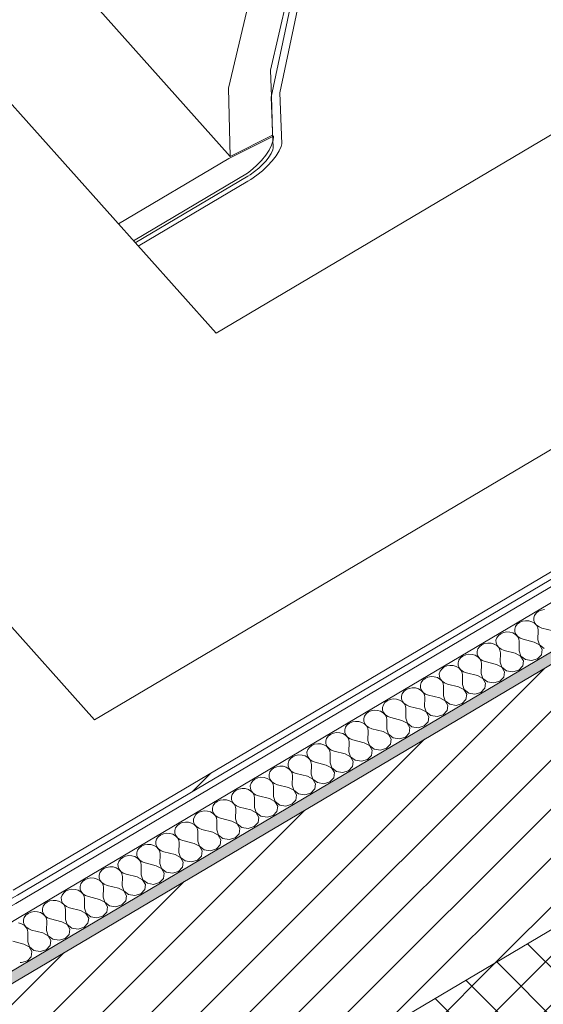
# Model space of a CAD drawing. Header units: millimetres. Extents: x -36631 to 27388, y -24993 to 6945.
# Tile 61 of 64: x -13013 to -12560, y -8268 to -7416. Entities that reach past the tile are written whole.
import ezdxf

# ---------------------------------------------------------------- set-up
doc = ezdxf.new("R2010")
doc.units = ezdxf.units.MM
doc.header["$MEASUREMENT"] = 0
doc.linetypes.add('Wipeout_Contour', pattern=[1000, 0, -1000])
for name, color, linetype in [('12_FAÇ_Façana', 7, 'Continuous'), ('Nuevo_08_E_Envans secs', 7, 'Continuous'), ('Nuevo_09_EI_Mobiliari general', 7, 'Continuous')]:
    doc.layers.add(name, color=color, linetype=linetype)
for name, color, linetype, lineweight, true_color in [('12_FAÇ_Façana_Pluma_Nº__174', 7, 'Continuous', 13, 0xe4ad2c), ('12_FAÇ_Façana_Pluma_Nº__176', 7, 'Continuous', 15, 0x93a0c6), ('Nuevo_08_E_Envans secs_Pluma_Nº__102', 7, 'Continuous', 5, 0xcccccc), ('Nuevo_08_E_Envans secs_Pluma_Nº__171', 171, 'Continuous', 13, 0xaaaaff), ('Nuevo_08_E_Envans secs_Pluma_Nº__177', 7, 'Continuous', 15, 0xf7e046)]:
    doc.layers.add(name, color=color, linetype=linetype, lineweight=lineweight, true_color=true_color)
for name, color, linetype, lineweight in [('12_FAÇ_Façana_Pluma_Nº__2', 8, 'Continuous', 5), ('12_FAÇ_Façana_Pluma_Nº__7', 7, 'Continuous', 5), ('Nuevo_08_E_Envans secs_Pluma_Nº__1', 7, 'Continuous', 5), ('Nuevo_09_EI_Mobiliari general_Pluma_Nº__1', 7, 'Continuous', 5)]:
    doc.layers.add(name, color=color, linetype=linetype, lineweight=lineweight)
pattern_1 = [(45, (0, 0), (-183.8478, 183.8478), [195, -65]), (45, (7e-14, 183.85), (-183.8478, 183.8478), [195, -65])]

# ---------------------------------------------------------------- blocks, each defined once
blk = doc.blocks.new('Elem Sección_78_1')
at = {"layer": '12_FAÇ_Façana_Pluma_Nº__174', "linetype": 'Continuous', "lineweight": 13, "true_color": 0xe4ad2c}
h = blk.add_hatch(dxfattribs=at)
h.set_pattern_fill('SATE_Aislamiento_0001', color=42, style=0, pattern_type=2)
h.set_pattern_definition([(45, (0, 0), (-21.213203, 21.213203), []), (135, (0, 0), (21.213203, 21.213203), [])])
h.paths.add_polyline_path([(-13649.45, -8852.22), (-13537.1, -8977.95), (-11133.65, -7554.62), (-11246.01, -7428.9)])
at = {"layer": '12_FAÇ_Façana_Pluma_Nº__176', "linetype": 'Continuous', "lineweight": 0, "true_color": 0x495063}
blk.add_hatch(color=251, dxfattribs=at).paths.add_polyline_path([(-13789.9, -8695.06), (-13783.66, -8702.05), (-11380.21, -7278.72), (-11386.45, -7271.74)])
at = {"layer": '12_FAÇ_Façana_Pluma_Nº__2', "linetype": 'Continuous', "lineweight": 5}
h = blk.add_hatch(dxfattribs=at)
h.set_pattern_fill('Ceramic_0001', color=8, style=0, pattern_type=2)
h.set_pattern_definition([(45, (0, 0), (-21.213203, 21.213203), [])])
h.paths.add_polyline_path([(-13783.66, -8702.05), (-13649.45, -8852.22), (-11246.01, -7428.9), (-11380.21, -7278.72)])
at = {"layer": '12_FAÇ_Façana_Pluma_Nº__7', "color": 7, "linetype": 'Continuous', "lineweight": 5}
for p, q in [((-11380.21, -7278.72), (-13783.66, -8702.05)), ((-11246.01, -7428.9), (-13649.45, -8852.22))]:
    blk.add_line(p, q, dxfattribs=at)
at = {"layer": '12_FAÇ_Façana_Pluma_Nº__7', "color": 7, "linetype": 'Continuous', "lineweight": 5, "flags": 128}
blk.add_lwpolyline([(-11386.45, -7271.74), (-13010.64, -8233.58), (-13070.71, -8269.16), (-13789.9, -8695.06)], dxfattribs=at)
blk = doc.blocks.new('Elem Sección_207_1')
at = {"layer": 'Nuevo_09_EI_Mobiliari general_Pluma_Nº__1', "color": 7, "linetype": 'Continuous', "lineweight": 5}
for p, q in [((-13044.98, -6955.35), (-13081.32, -6973.64)), ((-13044.98, -6955.35), (-12745.19, -7290.82)), ((-13041.89, -6957.43), (-13042.27, -6958.38)), ((-13034.48, -6953.43), (-13041.89, -6957.43)), ((-13041.89, -6957.43), (-12742.09, -7292.9)), ((-13034.48, -6953.43), (-12734.69, -7288.9)), ((-13081.32, -6973.64), (-13107.01, -7032.75)), ((-13081.32, -6973.64), (-12781.53, -7309.11)), ((-13107.01, -7032.75), (-13132.11, -7139.38)), ((-13132.11, -7139.38), (-13130.57, -7198.38)), ((-13129.79, -7199.25), (-13131.72, -7200.22)), ((-13130.57, -7198.38), (-12830.78, -7533.85)), ((-13131.72, -7200.22), (-13227.29, -7256.82)), ((-12745.19, -7290.82), (-12781.53, -7309.11)), ((-12771.05, -7350.91), (-12745.19, -7290.82)), ((-12742.09, -7292.9), (-12769.54, -7360.51)), ((-12762.18, -7356.65), (-12734.69, -7288.9)), ((-12734.69, -7288.9), (-12742.09, -7292.9)), ((-12781.53, -7309.11), (-12807.22, -7368.22)), ((-12795.95, -7459.23), (-12771.05, -7350.91)), ((-12769.54, -7360.51), (-12795.38, -7482.54)), ((-12788.05, -7478.91), (-12762.18, -7356.65)), ((-12807.22, -7368.22), (-12832.32, -7474.85)), ((-12795.24, -7481.88), (-12795.95, -7459.23)), ((-12832.32, -7474.85), (-12830.78, -7533.85)), ((-12786.31, -7522.87), (-12788.05, -7478.91)), ((-12795.38, -7482.54), (-12793.65, -7526.55)), ((-12794.6, -7502.44), (-12795.24, -7481.88)), ((-12794.19, -7515.43), (-12794.6, -7502.44)), ((-12793.93, -7516.56), (-12831.92, -7535.69)), ((-12830.78, -7533.85), (-12794.19, -7515.43)), ((-12795.02, -7524.07), (-12793.89, -7520.57)), ((-12794.71, -7515.69), (-12794.05, -7516.43)), ((-12793.57, -7516.38), (-12793.93, -7516.56)), ((-12793.89, -7520.57), (-12793.75, -7520.15)), ((-12793.75, -7520.15), (-12793.42, -7516.7)), ((-12793.42, -7516.7), (-12793.57, -7516.38)), ((-12786.88, -7525.15), (-12786.31, -7522.87)), ((-12800.2, -7532.85), (-12797.19, -7528.35)), ((-12795.41, -7531.24), (-12797.36, -7534.41)), ((-12797.19, -7528.35), (-12795.02, -7524.07)), ((-12794.08, -7528.26), (-12795.41, -7531.24)), ((-12793.65, -7526.55), (-12794.08, -7528.26)), ((-12791.25, -7533.35), (-12788.66, -7529.12)), ((-12788.66, -7529.12), (-12786.88, -7525.15)), ((-12831.92, -7535.69), (-12927.5, -7592.29)), ((-12808.34, -7541.97), (-12803.95, -7537.44)), ((-12803.95, -7537.44), (-12800.2, -7532.85)), ((-12799.86, -7537.68), (-12802.84, -7540.94)), ((-12797.36, -7534.41), (-12799.86, -7537.68)), ((-12798.57, -7542.06), (-12794.59, -7537.7)), ((-12794.59, -7537.7), (-12791.25, -7533.35)), ((-12914.54, -7606.79), (-12815.83, -7548.33)), ((-12815.83, -7548.33), (-12813.21, -7546.32)), ((-12809.88, -7547.06), (-12813.72, -7549.74)), ((-12813.21, -7546.32), (-12808.34, -7541.97)), ((-12806.22, -7544.1), (-12809.88, -7547.06)), ((-12807.95, -7550.22), (-12803.07, -7546.27)), ((-12802.84, -7540.94), (-12806.22, -7544.1)), ((-12803.07, -7546.27), (-12798.57, -7542.06)), ((-12815.66, -7550.89), (-12912.98, -7608.53)), ((-12910.39, -7611.43), (-12815.66, -7555.33)), ((-12813.72, -7549.74), (-12815.66, -7550.89)), ((-12815.66, -7555.33), (-12813.07, -7553.79)), ((-12813.07, -7553.79), (-12807.95, -7550.22))]:
    blk.add_line(p, q, dxfattribs=at)
blk = doc.blocks.new('*X398')
at = {"layer": 'Nuevo_08_E_Envans secs_Pluma_Nº__102', "color": 254, "linetype": 'Continuous', "lineweight": 5, "true_color": 0xcccccc}
for p, q in [((-12567.63, -7931.04), (-12568.32, -7933.24)), ((-12566.23, -7929.08), (-12567.63, -7931.04)), ((-12564.22, -7927.51), (-12566.23, -7929.08)), ((-12561.76, -7926.44), (-12564.22, -7927.51)), ((-12559.04, -7925.95), (-12561.76, -7926.44)), ((-12583.98, -7940.72), (-12584.67, -7942.92)), ((-12582.57, -7938.76), (-12583.98, -7940.72)), ((-12580.57, -7937.19), (-12582.57, -7938.76)), ((-12578.11, -7936.12), (-12580.57, -7937.19)), ((-12575.38, -7935.64), (-12578.11, -7936.12)), ((-12572.6, -7935.78), (-12575.38, -7935.64)), ((-12569.97, -7936.53), (-12572.6, -7935.78)), ((-12567.7, -7937.85), (-12569.97, -7936.53)), ((-12568.32, -7933.24), (-12568.24, -7935.51)), ((-12568.24, -7935.51), (-12567.41, -7937.68)), ((-12565.95, -7939.62), (-12567.7, -7937.85)), ((-12567.41, -7937.68), (-12565.88, -7939.58)), ((-12564.86, -7941.71), (-12565.95, -7939.62)), ((-12565.88, -7939.58), (-12563.77, -7941.06)), ((-12563.77, -7941.06), (-12561.25, -7942.02)), ((-12598.92, -7948.44), (-12600.32, -7950.41)), ((-12596.91, -7946.87), (-12598.92, -7948.44)), ((-12594.45, -7945.8), (-12596.91, -7946.87)), ((-12591.73, -7945.32), (-12594.45, -7945.8)), ((-12588.95, -7945.46), (-12591.73, -7945.32)), ((-12586.32, -7946.22), (-12588.95, -7945.46)), ((-12584.04, -7947.53), (-12586.32, -7946.22)), ((-12584.67, -7942.92), (-12584.59, -7945.19)), ((-12584.59, -7945.19), (-12583.76, -7947.36)), ((-12582.3, -7949.3), (-12584.04, -7947.53)), ((-12583.76, -7947.36), (-12582.23, -7949.26)), ((-12581.21, -7951.39), (-12582.3, -7949.3)), ((-12582.23, -7949.26), (-12580.12, -7950.74)), ((-12564.52, -7943.96), (-12564.86, -7941.71)), ((-12564.66, -7952.18), (-12564.52, -7943.96)), ((-12551.59, -7944.44), (-12561.25, -7942.02)), ((-12615.27, -7958.12), (-12616.67, -7960.09)), ((-12613.26, -7956.55), (-12615.27, -7958.12)), ((-12610.8, -7955.48), (-12613.26, -7956.55)), ((-12608.08, -7955), (-12610.8, -7955.48)), ((-12605.29, -7955.14), (-12608.08, -7955)), ((-12602.66, -7955.9), (-12605.29, -7955.14)), ((-12600.39, -7957.21), (-12602.66, -7955.9)), ((-12600.32, -7950.41), (-12601.01, -7952.6)), ((-12601.01, -7952.6), (-12600.94, -7954.87)), ((-12600.94, -7954.87), (-12600.11, -7957.04)), ((-12598.64, -7958.98), (-12600.39, -7957.21)), ((-12600.11, -7957.04), (-12598.58, -7958.94)), ((-12580.86, -7953.64), (-12581.21, -7951.39)), ((-12581.01, -7961.86), (-12580.86, -7953.64)), ((-12580.12, -7950.74), (-12577.59, -7951.7)), ((-12567.93, -7954.12), (-12577.59, -7951.7)), ((-12563.3, -7956.57), (-12567.93, -7954.12)), ((-12564.66, -7952.18), (-12563.23, -7956.53)), ((-12560.94, -7960.63), (-12563.3, -7956.57)), ((-12563.23, -7956.53), (-12559.21, -7959.61)), ((-12629.61, -7966.23), (-12631.62, -7967.8)), ((-12627.15, -7965.16), (-12629.61, -7966.23)), ((-12624.42, -7964.68), (-12627.15, -7965.16)), ((-12621.64, -7964.82), (-12624.42, -7964.68)), ((-12619.01, -7965.58), (-12621.64, -7964.82)), ((-12616.74, -7966.89), (-12619.01, -7965.58)), ((-12616.67, -7960.09), (-12617.36, -7962.29)), ((-12617.36, -7962.29), (-12617.29, -7964.55)), ((-12617.29, -7964.55), (-12616.45, -7966.72)), ((-12616.45, -7966.72), (-12614.92, -7968.62)), ((-12597.55, -7961.07), (-12598.64, -7958.98)), ((-12598.58, -7958.94), (-12596.47, -7960.42)), ((-12597.21, -7963.32), (-12597.55, -7961.07)), ((-12597.36, -7971.55), (-12597.21, -7963.32)), ((-12596.47, -7960.42), (-12593.94, -7961.38)), ((-12584.28, -7963.8), (-12593.94, -7961.38)), ((-12579.65, -7966.25), (-12584.28, -7963.8)), ((-12581.01, -7961.86), (-12579.58, -7966.21)), ((-12577.28, -7970.31), (-12579.65, -7966.25)), ((-12579.58, -7966.21), (-12575.56, -7969.29)), ((-12564.96, -7968.64), (-12561.55, -7965.1)), ((-12561.55, -7965.1), (-12560.94, -7960.63)), ((-12643.5, -7974.84), (-12645.96, -7975.91)), ((-12640.77, -7974.36), (-12643.5, -7974.84)), ((-12637.99, -7974.5), (-12640.77, -7974.36)), ((-12635.36, -7975.26), (-12637.99, -7974.5)), ((-12633.08, -7976.57), (-12635.36, -7975.26)), ((-12633.02, -7969.77), (-12633.71, -7971.97)), ((-12633.71, -7971.97), (-12633.63, -7974.24)), ((-12633.63, -7974.24), (-12632.8, -7976.4)), ((-12631.62, -7967.8), (-12633.02, -7969.77)), ((-12614.99, -7968.66), (-12616.74, -7966.89)), ((-12613.9, -7970.75), (-12614.99, -7968.66)), ((-12614.92, -7968.62), (-12612.81, -7970.1)), ((-12613.56, -7973), (-12613.9, -7970.75)), ((-12613.71, -7981.23), (-12613.56, -7973)), ((-12612.81, -7970.1), (-12610.29, -7971.06)), ((-12600.63, -7973.48), (-12610.29, -7971.06)), ((-12595.99, -7975.93), (-12600.63, -7973.48)), ((-12597.36, -7971.55), (-12595.93, -7975.89)), ((-12581.31, -7978.32), (-12577.9, -7974.78)), ((-12577.9, -7974.78), (-12577.28, -7970.31)), ((-12575.56, -7969.29), (-12570.15, -7970.19)), ((-12570.15, -7970.19), (-12564.96, -7968.64)), ((-12649.36, -7979.45), (-12650.05, -7981.65)), ((-12650.05, -7981.65), (-12649.98, -7983.92)), ((-12647.96, -7977.49), (-12649.36, -7979.45)), ((-12645.96, -7975.91), (-12647.96, -7977.49)), ((-12631.34, -7978.34), (-12633.08, -7976.57)), ((-12632.8, -7976.4), (-12631.27, -7978.3)), ((-12630.25, -7980.43), (-12631.34, -7978.34)), ((-12631.27, -7978.3), (-12629.16, -7979.78)), ((-12629.9, -7982.68), (-12630.25, -7980.43)), ((-12630.05, -7990.91), (-12629.9, -7982.68)), ((-12629.16, -7979.78), (-12626.64, -7980.74)), ((-12616.98, -7983.16), (-12626.64, -7980.74)), ((-12612.34, -7985.61), (-12616.98, -7983.16)), ((-12613.71, -7981.23), (-12612.27, -7985.57)), ((-12593.63, -7979.99), (-12595.99, -7975.93)), ((-12595.93, -7975.89), (-12591.91, -7978.97)), ((-12594.25, -7984.46), (-12593.63, -7979.99)), ((-12591.91, -7978.97), (-12586.49, -7979.87)), ((-12586.49, -7979.87), (-12581.31, -7978.32)), ((-12665.71, -7989.13), (-12666.4, -7991.33)), ((-12666.4, -7991.33), (-12666.33, -7993.6)), ((-12664.31, -7987.17), (-12665.71, -7989.13)), ((-12662.3, -7985.59), (-12664.31, -7987.17)), ((-12659.84, -7984.52), (-12662.3, -7985.59)), ((-12657.12, -7984.04), (-12659.84, -7984.52)), ((-12654.33, -7984.18), (-12657.12, -7984.04)), ((-12651.71, -7984.94), (-12654.33, -7984.18)), ((-12649.43, -7986.25), (-12651.71, -7984.94)), ((-12649.98, -7983.92), (-12649.15, -7986.08)), ((-12647.68, -7988.02), (-12649.43, -7986.25)), ((-12649.15, -7986.08), (-12647.62, -7987.98)), ((-12646.6, -7990.11), (-12647.68, -7988.02)), ((-12647.62, -7987.98), (-12645.51, -7989.47)), ((-12646.25, -7992.36), (-12646.6, -7990.11)), ((-12646.4, -8000.59), (-12646.25, -7992.36)), ((-12645.51, -7989.47), (-12642.98, -7990.43)), ((-12633.32, -7992.84), (-12642.98, -7990.43)), ((-12630.05, -7990.91), (-12628.62, -7995.25)), ((-12609.98, -7989.67), (-12612.34, -7985.61)), ((-12612.27, -7985.57), (-12608.25, -7988.65)), ((-12610.59, -7994.14), (-12609.98, -7989.67)), ((-12608.25, -7988.65), (-12602.84, -7989.55)), ((-12602.84, -7989.55), (-12597.66, -7988)), ((-12597.66, -7988), (-12594.25, -7984.46)), ((-12682.06, -7998.81), (-12682.75, -8001.01)), ((-12680.66, -7996.85), (-12682.06, -7998.81)), ((-12678.65, -7995.27), (-12680.66, -7996.85)), ((-12676.19, -7994.2), (-12678.65, -7995.27)), ((-12673.46, -7993.72), (-12676.19, -7994.2)), ((-12670.68, -7993.86), (-12673.46, -7993.72)), ((-12668.05, -7994.62), (-12670.68, -7993.86)), ((-12665.78, -7995.93), (-12668.05, -7994.62)), ((-12666.33, -7993.6), (-12665.49, -7995.76)), ((-12664.03, -7997.7), (-12665.78, -7995.93)), ((-12665.49, -7995.76), (-12663.96, -7997.66)), ((-12662.94, -7999.79), (-12664.03, -7997.7)), ((-12663.96, -7997.66), (-12661.86, -7999.15)), ((-12662.6, -8002.04), (-12662.94, -7999.79)), ((-12661.86, -7999.15), (-12659.33, -8000.11)), ((-12649.67, -8002.52), (-12659.33, -8000.11)), ((-12646.4, -8000.59), (-12644.97, -8004.93)), ((-12628.69, -7995.29), (-12633.32, -7992.84)), ((-12626.33, -7999.35), (-12628.69, -7995.29)), ((-12628.62, -7995.25), (-12624.6, -7998.33)), ((-12626.94, -8003.82), (-12626.33, -7999.35)), ((-12624.6, -7998.33), (-12619.19, -7999.23)), ((-12619.19, -7999.23), (-12614, -7997.68)), ((-12614, -7997.68), (-12610.59, -7994.14)), ((-12698.41, -8008.49), (-12699.1, -8010.69)), ((-12697, -8006.53), (-12698.41, -8008.49)), ((-12695, -8004.95), (-12697, -8006.53)), ((-12692.54, -8003.88), (-12695, -8004.95)), ((-12689.81, -8003.4), (-12692.54, -8003.88)), ((-12687.03, -8003.54), (-12689.81, -8003.4)), ((-12684.4, -8004.3), (-12687.03, -8003.54)), ((-12682.12, -8005.61), (-12684.4, -8004.3)), ((-12682.75, -8001.01), (-12682.67, -8003.28)), ((-12682.67, -8003.28), (-12681.84, -8005.44)), ((-12680.38, -8007.38), (-12682.12, -8005.61)), ((-12681.84, -8005.44), (-12680.31, -8007.34)), ((-12679.29, -8009.47), (-12680.38, -8007.38)), ((-12680.31, -8007.34), (-12678.2, -8008.83)), ((-12678.2, -8008.83), (-12675.68, -8009.79)), ((-12662.75, -8010.27), (-12662.6, -8002.04)), ((-12645.03, -8004.97), (-12649.67, -8002.52)), ((-12642.67, -8009.03), (-12645.03, -8004.97)), ((-12644.97, -8004.93), (-12640.95, -8008.01)), ((-12643.29, -8013.5), (-12642.67, -8009.03)), ((-12640.95, -8008.01), (-12635.53, -8008.91)), ((-12635.53, -8008.91), (-12630.35, -8007.36)), ((-12630.35, -8007.36), (-12626.94, -8003.82)), ((-12713.35, -8016.21), (-12714.75, -8018.17)), ((-12711.34, -8014.63), (-12713.35, -8016.21)), ((-12708.88, -8013.56), (-12711.34, -8014.63)), ((-12706.16, -8013.08), (-12708.88, -8013.56)), ((-12703.38, -8013.22), (-12706.16, -8013.08)), ((-12700.75, -8013.98), (-12703.38, -8013.22)), ((-12698.47, -8015.29), (-12700.75, -8013.98)), ((-12699.1, -8010.69), (-12699.02, -8012.96)), ((-12699.02, -8012.96), (-12698.19, -8015.12)), ((-12696.72, -8017.06), (-12698.47, -8015.29)), ((-12698.19, -8015.12), (-12696.66, -8017.02)), ((-12695.64, -8019.15), (-12696.72, -8017.06)), ((-12696.66, -8017.02), (-12694.55, -8018.51)), ((-12678.95, -8011.72), (-12679.29, -8009.47)), ((-12679.09, -8019.95), (-12678.95, -8011.72)), ((-12666.02, -8012.2), (-12675.68, -8009.79)), ((-12661.38, -8014.65), (-12666.02, -8012.2)), ((-12662.75, -8010.27), (-12661.32, -8014.61)), ((-12659.02, -8018.71), (-12661.38, -8014.65)), ((-12661.32, -8014.61), (-12657.29, -8017.69)), ((-12657.29, -8017.69), (-12651.88, -8018.59)), ((-12651.88, -8018.59), (-12646.7, -8017.04)), ((-12646.7, -8017.04), (-12643.29, -8013.5)), ((-12729.7, -8025.89), (-12731.1, -8027.85)), ((-12727.69, -8024.31), (-12729.7, -8025.89)), ((-12725.23, -8023.24), (-12727.69, -8024.31)), ((-12722.51, -8022.76), (-12725.23, -8023.24)), ((-12719.72, -8022.9), (-12722.51, -8022.76)), ((-12717.09, -8023.66), (-12719.72, -8022.9)), ((-12714.82, -8024.97), (-12717.09, -8023.66)), ((-12714.75, -8018.17), (-12715.44, -8020.37)), ((-12715.44, -8020.37), (-12715.37, -8022.64)), ((-12715.37, -8022.64), (-12714.53, -8024.81)), ((-12713.07, -8026.74), (-12714.82, -8024.97)), ((-12714.53, -8024.81), (-12713.01, -8026.7)), ((-12695.29, -8021.4), (-12695.64, -8019.15)), ((-12695.44, -8029.63), (-12695.29, -8021.4)), ((-12694.55, -8018.51), (-12692.02, -8019.47)), ((-12682.36, -8021.89), (-12692.02, -8019.47)), ((-12677.73, -8024.33), (-12682.36, -8021.89)), ((-12679.09, -8019.95), (-12677.66, -8024.29)), ((-12675.37, -8028.39), (-12677.73, -8024.33)), ((-12677.66, -8024.29), (-12673.64, -8027.37)), ((-12663.04, -8026.72), (-12659.63, -8023.18)), ((-12659.63, -8023.18), (-12659.02, -8018.71)), ((-12744.04, -8033.99), (-12746.04, -8035.57)), ((-12741.58, -8032.92), (-12744.04, -8033.99)), ((-12738.85, -8032.44), (-12741.58, -8032.92)), ((-12736.07, -8032.59), (-12738.85, -8032.44)), ((-12733.44, -8033.34), (-12736.07, -8032.59)), ((-12731.17, -8034.65), (-12733.44, -8033.34)), ((-12731.1, -8027.85), (-12731.79, -8030.05)), ((-12731.79, -8030.05), (-12731.71, -8032.32)), ((-12731.71, -8032.32), (-12730.88, -8034.49)), ((-12729.42, -8036.42), (-12731.17, -8034.65)), ((-12730.88, -8034.49), (-12729.35, -8036.38)), ((-12711.98, -8028.83), (-12713.07, -8026.74)), ((-12713.01, -8026.7), (-12710.9, -8028.19)), ((-12711.64, -8031.08), (-12711.98, -8028.83)), ((-12711.79, -8039.31), (-12711.64, -8031.08)), ((-12710.9, -8028.19), (-12708.37, -8029.15)), ((-12698.71, -8031.57), (-12708.37, -8029.15)), ((-12694.08, -8034.01), (-12698.71, -8031.57)), ((-12695.44, -8029.63), (-12694.01, -8033.97)), ((-12691.71, -8038.08), (-12694.08, -8034.01)), ((-12694.01, -8033.97), (-12689.99, -8037.05)), ((-12679.39, -8036.4), (-12675.98, -8032.86)), ((-12675.98, -8032.86), (-12675.37, -8028.39)), ((-12673.64, -8027.37), (-12668.23, -8028.27)), ((-12668.23, -8028.27), (-12663.04, -8026.72)), ((-12757.92, -8042.61), (-12760.38, -8043.67)), ((-12755.2, -8042.12), (-12757.92, -8042.61)), ((-12752.42, -8042.27), (-12755.2, -8042.12)), ((-12749.79, -8043.02), (-12752.42, -8042.27)), ((-12747.51, -8044.34), (-12749.79, -8043.02)), ((-12747.45, -8037.53), (-12748.14, -8039.73)), ((-12748.14, -8039.73), (-12748.06, -8042)), ((-12748.06, -8042), (-12747.23, -8044.17)), ((-12746.04, -8035.57), (-12747.45, -8037.53)), ((-12728.33, -8038.51), (-12729.42, -8036.42)), ((-12729.35, -8036.38), (-12727.24, -8037.87)), ((-12727.99, -8040.77), (-12728.33, -8038.51)), ((-12728.14, -8048.99), (-12727.99, -8040.77)), ((-12727.24, -8037.87), (-12724.72, -8038.83)), ((-12715.06, -8041.25), (-12724.72, -8038.83)), ((-12710.42, -8043.69), (-12715.06, -8041.25)), ((-12711.79, -8039.31), (-12710.36, -8043.65)), ((-12695.74, -8046.08), (-12692.33, -8042.54)), ((-12692.33, -8042.54), (-12691.71, -8038.08)), ((-12689.99, -8037.05), (-12684.58, -8037.95)), ((-12684.58, -8037.95), (-12679.39, -8036.4)), ((-12771.55, -8051.8), (-12774.27, -8052.29)), ((-12768.76, -8051.95), (-12771.55, -8051.8)), ((-12766.13, -8052.7), (-12768.76, -8051.95)), ((-12763.79, -8047.21), (-12764.48, -8049.41)), ((-12764.48, -8049.41), (-12764.41, -8051.68)), ((-12764.41, -8051.68), (-12763.58, -8053.85)), ((-12762.39, -8045.25), (-12763.79, -8047.21)), ((-12760.38, -8043.67), (-12762.39, -8045.25)), ((-12745.77, -8046.1), (-12747.51, -8044.34)), ((-12747.23, -8044.17), (-12745.7, -8046.06)), ((-12744.68, -8048.19), (-12745.77, -8046.1)), ((-12745.7, -8046.06), (-12743.59, -8047.55)), ((-12744.33, -8050.45), (-12744.68, -8048.19)), ((-12744.48, -8058.67), (-12744.33, -8050.45)), ((-12743.59, -8047.55), (-12741.06, -8048.51)), ((-12731.4, -8050.93), (-12741.06, -8048.51)), ((-12726.77, -8053.37), (-12731.4, -8050.93)), ((-12728.14, -8048.99), (-12726.7, -8053.33)), ((-12708.06, -8047.76), (-12710.42, -8043.69)), ((-12710.36, -8043.65), (-12706.33, -8046.73)), ((-12708.68, -8052.22), (-12708.06, -8047.76)), ((-12706.33, -8046.73), (-12700.92, -8047.63)), ((-12700.92, -8047.63), (-12695.74, -8046.08)), ((-12780.14, -8056.89), (-12780.83, -8059.09)), ((-12780.83, -8059.09), (-12780.76, -8061.36)), ((-12778.74, -8054.93), (-12780.14, -8056.89)), ((-12776.73, -8053.36), (-12778.74, -8054.93)), ((-12774.27, -8052.29), (-12776.73, -8053.36)), ((-12763.86, -8054.02), (-12766.13, -8052.7)), ((-12762.11, -8055.78), (-12763.86, -8054.02)), ((-12763.58, -8053.85), (-12762.05, -8055.75)), ((-12761.03, -8057.87), (-12762.11, -8055.78)), ((-12762.05, -8055.75), (-12759.94, -8057.23)), ((-12760.68, -8060.13), (-12761.03, -8057.87)), ((-12760.83, -8068.35), (-12760.68, -8060.13)), ((-12759.94, -8057.23), (-12757.41, -8058.19)), ((-12747.75, -8060.61), (-12757.41, -8058.19)), ((-12744.48, -8058.67), (-12743.05, -8063.01)), ((-12724.41, -8057.44), (-12726.77, -8053.37)), ((-12726.7, -8053.33), (-12722.68, -8056.41)), ((-12725.02, -8061.91), (-12724.41, -8057.44)), ((-12722.68, -8056.41), (-12717.27, -8057.31)), ((-12717.27, -8057.31), (-12712.08, -8055.76)), ((-12712.08, -8055.76), (-12708.68, -8052.22)), ((-12796.49, -8066.57), (-12797.18, -8068.77)), ((-12797.18, -8068.77), (-12797.1, -8071.04)), ((-12795.09, -8064.61), (-12796.49, -8066.57)), ((-12793.08, -8063.04), (-12795.09, -8064.61)), ((-12790.62, -8061.97), (-12793.08, -8063.04)), ((-12787.89, -8061.49), (-12790.62, -8061.97)), ((-12785.11, -8061.63), (-12787.89, -8061.49)), ((-12782.48, -8062.38), (-12785.11, -8061.63)), ((-12780.21, -8063.7), (-12782.48, -8062.38)), ((-12780.76, -8061.36), (-12779.92, -8063.53)), ((-12778.46, -8065.47), (-12780.21, -8063.7)), ((-12779.92, -8063.53), (-12778.39, -8065.43)), ((-12777.37, -8067.56), (-12778.46, -8065.47)), ((-12778.39, -8065.43), (-12776.29, -8066.91)), ((-12777.03, -8069.81), (-12777.37, -8067.56)), ((-12776.29, -8066.91), (-12773.76, -8067.87)), ((-12764.1, -8070.29), (-12773.76, -8067.87)), ((-12760.83, -8068.35), (-12759.4, -8072.7)), ((-12743.12, -8063.05), (-12747.75, -8060.61)), ((-12740.75, -8067.12), (-12743.12, -8063.05)), ((-12743.05, -8063.01), (-12739.03, -8066.1)), ((-12741.37, -8071.59), (-12740.75, -8067.12)), ((-12739.03, -8066.1), (-12733.62, -8066.99)), ((-12733.62, -8066.99), (-12728.43, -8065.44)), ((-12728.43, -8065.44), (-12725.02, -8061.91)), ((-12812.83, -8076.26), (-12813.52, -8078.45)), ((-12811.43, -8074.29), (-12812.83, -8076.26)), ((-12809.43, -8072.72), (-12811.43, -8074.29)), ((-12806.97, -8071.65), (-12809.43, -8072.72)), ((-12804.24, -8071.17), (-12806.97, -8071.65)), ((-12801.46, -8071.31), (-12804.24, -8071.17)), ((-12798.83, -8072.07), (-12801.46, -8071.31)), ((-12796.55, -8073.38), (-12798.83, -8072.07)), ((-12797.1, -8071.04), (-12796.27, -8073.21)), ((-12794.81, -8075.15), (-12796.55, -8073.38)), ((-12796.27, -8073.21), (-12794.74, -8075.11)), ((-12793.72, -8077.24), (-12794.81, -8075.15)), ((-12794.74, -8075.11), (-12792.63, -8076.59)), ((-12793.38, -8079.49), (-12793.72, -8077.24)), ((-12792.63, -8076.59), (-12790.11, -8077.55)), ((-12780.45, -8079.97), (-12790.11, -8077.55)), ((-12777.18, -8078.03), (-12777.03, -8069.81)), ((-12759.46, -8072.73), (-12764.1, -8070.29)), ((-12757.1, -8076.8), (-12759.46, -8072.73)), ((-12759.4, -8072.7), (-12755.38, -8075.78)), ((-12757.72, -8081.27), (-12757.1, -8076.8)), ((-12755.38, -8075.78), (-12749.96, -8076.68)), ((-12749.96, -8076.68), (-12744.78, -8075.12)), ((-12744.78, -8075.12), (-12741.37, -8071.59)), ((-12829.18, -8085.94), (-12829.87, -8088.14)), ((-12827.78, -8083.97), (-12829.18, -8085.94)), ((-12825.77, -8082.4), (-12827.78, -8083.97)), ((-12823.31, -8081.33), (-12825.77, -8082.4)), ((-12820.59, -8080.85), (-12823.31, -8081.33)), ((-12817.8, -8080.99), (-12820.59, -8080.85)), ((-12815.18, -8081.75), (-12817.8, -8080.99)), ((-12812.9, -8083.06), (-12815.18, -8081.75)), ((-12813.52, -8078.45), (-12813.45, -8080.72)), ((-12813.45, -8080.72), (-12812.62, -8082.89)), ((-12811.15, -8084.83), (-12812.9, -8083.06)), ((-12812.62, -8082.89), (-12811.09, -8084.79)), ((-12810.07, -8086.92), (-12811.15, -8084.83)), ((-12811.09, -8084.79), (-12808.98, -8086.27)), ((-12793.52, -8087.71), (-12793.38, -8079.49)), ((-12775.81, -8082.42), (-12780.45, -8079.97)), ((-12777.18, -8078.03), (-12775.75, -8082.38)), ((-12773.45, -8086.48), (-12775.81, -8082.42)), ((-12775.75, -8082.38), (-12771.72, -8085.46)), ((-12771.72, -8085.46), (-12766.31, -8086.36)), ((-12766.31, -8086.36), (-12761.13, -8084.8)), ((-12761.13, -8084.8), (-12757.72, -8081.27)), ((-12844.13, -8093.65), (-12845.53, -8095.62)), ((-12842.12, -8092.08), (-12844.13, -8093.65)), ((-12839.66, -8091.01), (-12842.12, -8092.08)), ((-12836.93, -8090.53), (-12839.66, -8091.01)), ((-12834.15, -8090.67), (-12836.93, -8090.53)), ((-12831.52, -8091.43), (-12834.15, -8090.67)), ((-12829.25, -8092.74), (-12831.52, -8091.43)), ((-12829.87, -8088.14), (-12829.8, -8090.4)), ((-12829.8, -8090.4), (-12828.96, -8092.57)), ((-12827.5, -8094.51), (-12829.25, -8092.74)), ((-12828.96, -8092.57), (-12827.43, -8094.47)), ((-12826.41, -8096.6), (-12827.5, -8094.51)), ((-12827.43, -8094.47), (-12825.33, -8095.95)), ((-12809.72, -8089.17), (-12810.07, -8086.92)), ((-12809.87, -8097.4), (-12809.72, -8089.17)), ((-12808.98, -8086.27), (-12806.45, -8087.23)), ((-12796.79, -8089.65), (-12806.45, -8087.23)), ((-12792.16, -8092.1), (-12796.79, -8089.65)), ((-12793.52, -8087.71), (-12792.09, -8092.06)), ((-12789.8, -8096.16), (-12792.16, -8092.1)), ((-12792.09, -8092.06), (-12788.07, -8095.14)), ((-12782.66, -8096.04), (-12777.47, -8094.49)), ((-12777.47, -8094.49), (-12774.06, -8090.95)), ((-12774.06, -8090.95), (-12773.45, -8086.48)), ((-12858.47, -8101.76), (-12860.47, -8103.34)), ((-12856.01, -8100.69), (-12858.47, -8101.76)), ((-12853.28, -8100.21), (-12856.01, -8100.69)), ((-12850.5, -8100.35), (-12853.28, -8100.21)), ((-12847.87, -8101.11), (-12850.5, -8100.35)), ((-12845.6, -8102.42), (-12847.87, -8101.11)), ((-12845.53, -8095.62), (-12846.22, -8097.82)), ((-12846.22, -8097.82), (-12846.14, -8100.09)), ((-12846.14, -8100.09), (-12845.31, -8102.25)), ((-12843.85, -8104.19), (-12845.6, -8102.42)), ((-12845.31, -8102.25), (-12843.78, -8104.15)), ((-12826.07, -8098.85), (-12826.41, -8096.6)), ((-12826.22, -8107.08), (-12826.07, -8098.85)), ((-12825.33, -8095.95), (-12822.8, -8096.91)), ((-12813.14, -8099.33), (-12822.8, -8096.91)), ((-12808.51, -8101.78), (-12813.14, -8099.33)), ((-12809.87, -8097.4), (-12808.44, -8101.74)), ((-12806.14, -8105.84), (-12808.51, -8101.78)), ((-12808.44, -8101.74), (-12804.42, -8104.82)), ((-12793.82, -8104.17), (-12790.41, -8100.63)), ((-12790.41, -8100.63), (-12789.8, -8096.16)), ((-12788.07, -8095.14), (-12782.66, -8096.04)), ((-12874.81, -8111.44), (-12876.82, -8113.02)), ((-12872.35, -8110.37), (-12874.81, -8111.44)), ((-12869.63, -8109.89), (-12872.35, -8110.37)), ((-12866.85, -8110.03), (-12869.63, -8109.89)), ((-12864.22, -8110.79), (-12866.85, -8110.03)), ((-12861.94, -8112.1), (-12864.22, -8110.79)), ((-12861.88, -8105.3), (-12862.57, -8107.5)), ((-12862.57, -8107.5), (-12862.49, -8109.77)), ((-12862.49, -8109.77), (-12861.66, -8111.93)), ((-12860.47, -8103.34), (-12861.88, -8105.3)), ((-12842.76, -8106.28), (-12843.85, -8104.19)), ((-12843.78, -8104.15), (-12841.67, -8105.63)), ((-12842.42, -8108.53), (-12842.76, -8106.28)), ((-12842.56, -8116.76), (-12842.42, -8108.53)), ((-12841.67, -8105.63), (-12839.15, -8106.59)), ((-12829.49, -8109.01), (-12839.15, -8106.59)), ((-12824.85, -8111.46), (-12829.49, -8109.01)), ((-12826.22, -8107.08), (-12824.79, -8111.42)), ((-12822.49, -8115.52), (-12824.85, -8111.46)), ((-12824.79, -8111.42), (-12820.76, -8114.5)), ((-12810.17, -8113.85), (-12806.76, -8110.31)), ((-12806.76, -8110.31), (-12806.14, -8105.84)), ((-12804.42, -8104.82), (-12799.01, -8105.72)), ((-12799.01, -8105.72), (-12793.82, -8104.17)), ((-12888.7, -8120.05), (-12891.16, -8121.12)), ((-12885.98, -8119.57), (-12888.7, -8120.05)), ((-12883.19, -8119.71), (-12885.98, -8119.57)), ((-12880.56, -8120.47), (-12883.19, -8119.71)), ((-12878.22, -8114.98), (-12878.91, -8117.18)), ((-12878.91, -8117.18), (-12878.84, -8119.45)), ((-12878.84, -8119.45), (-12878, -8121.61)), ((-12876.82, -8113.02), (-12878.22, -8114.98)), ((-12860.19, -8113.87), (-12861.94, -8112.1)), ((-12861.66, -8111.93), (-12860.13, -8113.83)), ((-12859.11, -8115.96), (-12860.19, -8113.87)), ((-12860.13, -8113.83), (-12858.02, -8115.32)), ((-12858.76, -8118.21), (-12859.11, -8115.96)), ((-12858.91, -8126.44), (-12858.76, -8118.21)), ((-12858.02, -8115.32), (-12855.49, -8116.28)), ((-12845.83, -8118.69), (-12855.49, -8116.28)), ((-12841.2, -8121.14), (-12845.83, -8118.69)), ((-12842.56, -8116.76), (-12841.13, -8121.1)), ((-12826.51, -8123.53), (-12823.1, -8119.99)), ((-12823.1, -8119.99), (-12822.49, -8115.52)), ((-12820.76, -8114.5), (-12815.35, -8115.4)), ((-12815.35, -8115.4), (-12810.17, -8113.85)), ((-12894.57, -8124.66), (-12895.26, -8126.86)), ((-12895.26, -8126.86), (-12895.19, -8129.13)), ((-12893.17, -8122.7), (-12894.57, -8124.66)), ((-12891.16, -8121.12), (-12893.17, -8122.7)), ((-12878.29, -8121.78), (-12880.56, -8120.47)), ((-12876.54, -8123.55), (-12878.29, -8121.78)), ((-12878, -8121.61), (-12876.48, -8123.51)), ((-12875.45, -8125.64), (-12876.54, -8123.55)), ((-12876.48, -8123.51), (-12874.37, -8125)), ((-12875.11, -8127.89), (-12875.45, -8125.64)), ((-12875.26, -8136.12), (-12875.11, -8127.89)), ((-12874.37, -8125), (-12871.84, -8125.96)), ((-12862.18, -8128.37), (-12871.84, -8125.96)), ((-12857.55, -8130.82), (-12862.18, -8128.37)), ((-12858.91, -8126.44), (-12857.48, -8130.78)), ((-12838.84, -8125.2), (-12841.2, -8121.14)), ((-12841.13, -8121.1), (-12837.11, -8124.18)), ((-12839.45, -8129.67), (-12838.84, -8125.2)), ((-12837.11, -8124.18), (-12831.7, -8125.08)), ((-12831.7, -8125.08), (-12826.51, -8123.53)), ((-12910.92, -8134.34), (-12911.61, -8136.54)), ((-12911.61, -8136.54), (-12911.53, -8138.81)), ((-12909.52, -8132.38), (-12910.92, -8134.34)), ((-12907.51, -8130.8), (-12909.52, -8132.38)), ((-12905.05, -8129.73), (-12907.51, -8130.8)), ((-12902.32, -8129.25), (-12905.05, -8129.73)), ((-12899.54, -8129.39), (-12902.32, -8129.25)), ((-12896.91, -8130.15), (-12899.54, -8129.39)), ((-12894.64, -8131.46), (-12896.91, -8130.15)), ((-12895.19, -8129.13), (-12894.35, -8131.29)), ((-12892.89, -8133.23), (-12894.64, -8131.46)), ((-12894.35, -8131.29), (-12892.82, -8133.19)), ((-12891.8, -8135.32), (-12892.89, -8133.23)), ((-12892.82, -8133.19), (-12890.71, -8134.68)), ((-12891.46, -8137.57), (-12891.8, -8135.32)), ((-12890.71, -8134.68), (-12888.19, -8135.64)), ((-12878.53, -8138.05), (-12888.19, -8135.64)), ((-12875.26, -8136.12), (-12873.83, -8140.46)), ((-12855.18, -8134.88), (-12857.55, -8130.82)), ((-12857.48, -8130.78), (-12853.46, -8133.86)), ((-12855.8, -8139.35), (-12855.18, -8134.88)), ((-12853.46, -8133.86), (-12848.05, -8134.76)), ((-12848.05, -8134.76), (-12842.86, -8133.21)), ((-12842.86, -8133.21), (-12839.45, -8129.67)), ((-12927.26, -8144.02), (-12927.95, -8146.22)), ((-12925.86, -8142.06), (-12927.26, -8144.02)), ((-12923.86, -8140.48), (-12925.86, -8142.06)), ((-12921.4, -8139.41), (-12923.86, -8140.48)), ((-12918.67, -8138.93), (-12921.4, -8139.41)), ((-12915.89, -8139.07), (-12918.67, -8138.93)), ((-12913.26, -8139.83), (-12915.89, -8139.07)), ((-12910.98, -8141.14), (-12913.26, -8139.83)), ((-12911.53, -8138.81), (-12910.7, -8140.97)), ((-12909.24, -8142.91), (-12910.98, -8141.14)), ((-12910.7, -8140.97), (-12909.17, -8142.87)), ((-12908.15, -8145), (-12909.24, -8142.91)), ((-12909.17, -8142.87), (-12907.06, -8144.36)), ((-12907.8, -8147.25), (-12908.15, -8145)), ((-12907.06, -8144.36), (-12904.54, -8145.32)), ((-12894.88, -8147.74), (-12904.54, -8145.32)), ((-12891.61, -8145.8), (-12891.46, -8137.57)), ((-12873.89, -8140.5), (-12878.53, -8138.05)), ((-12871.53, -8144.56), (-12873.89, -8140.5)), ((-12873.83, -8140.46), (-12869.81, -8143.54)), ((-12872.15, -8149.03), (-12871.53, -8144.56)), ((-12869.81, -8143.54), (-12864.39, -8144.44)), ((-12864.39, -8144.44), (-12859.21, -8142.89)), ((-12859.21, -8142.89), (-12855.8, -8139.35)), ((-12943.61, -8153.7), (-12944.3, -8155.9)), ((-12942.21, -8151.74), (-12943.61, -8153.7)), ((-12940.2, -8150.16), (-12942.21, -8151.74)), ((-12937.74, -8149.09), (-12940.2, -8150.16)), ((-12935.02, -8148.61), (-12937.74, -8149.09)), ((-12932.23, -8148.75), (-12935.02, -8148.61)), ((-12929.61, -8149.51), (-12932.23, -8148.75)), ((-12927.33, -8150.82), (-12929.61, -8149.51)), ((-12927.95, -8146.22), (-12927.88, -8148.49)), ((-12927.88, -8148.49), (-12927.05, -8150.66)), ((-12925.58, -8152.59), (-12927.33, -8150.82)), ((-12927.05, -8150.66), (-12925.52, -8152.55)), ((-12924.5, -8154.68), (-12925.58, -8152.59)), ((-12925.52, -8152.55), (-12923.41, -8154.04)), ((-12923.41, -8154.04), (-12920.88, -8155)), ((-12907.95, -8155.48), (-12907.8, -8147.25)), ((-12890.24, -8150.18), (-12894.88, -8147.74)), ((-12891.61, -8145.8), (-12890.17, -8150.14)), ((-12887.88, -8154.24), (-12890.24, -8150.18)), ((-12890.17, -8150.14), (-12886.15, -8153.22)), ((-12888.49, -8158.71), (-12887.88, -8154.24)), ((-12886.15, -8153.22), (-12880.74, -8154.12)), ((-12880.74, -8154.12), (-12875.56, -8152.57)), ((-12875.56, -8152.57), (-12872.15, -8149.03)), ((-12958.56, -8161.42), (-12959.96, -8163.38)), ((-12956.55, -8159.84), (-12958.56, -8161.42)), ((-12954.09, -8158.77), (-12956.55, -8159.84)), ((-12951.36, -8158.29), (-12954.09, -8158.77)), ((-12948.58, -8158.44), (-12951.36, -8158.29)), ((-12945.95, -8159.19), (-12948.58, -8158.44)), ((-12943.68, -8160.5), (-12945.95, -8159.19)), ((-12944.3, -8155.9), (-12944.23, -8158.17)), ((-12944.23, -8158.17), (-12943.39, -8160.34)), ((-12941.93, -8162.27), (-12943.68, -8160.5)), ((-12943.39, -8160.34), (-12941.86, -8162.23)), ((-12940.84, -8164.36), (-12941.93, -8162.27)), ((-12941.86, -8162.23), (-12939.76, -8163.72)), ((-12924.15, -8156.93), (-12924.5, -8154.68)), ((-12924.3, -8165.16), (-12924.15, -8156.93)), ((-12911.22, -8157.42), (-12920.88, -8155)), ((-12906.59, -8159.86), (-12911.22, -8157.42)), ((-12907.95, -8155.48), (-12906.52, -8159.82)), ((-12904.23, -8163.93), (-12906.59, -8159.86)), ((-12906.52, -8159.82), (-12902.5, -8162.9)), ((-12897.09, -8163.8), (-12891.9, -8162.25)), ((-12891.9, -8162.25), (-12888.49, -8158.71)), ((-12974.9, -8171.1), (-12976.31, -8173.06)), ((-12972.9, -8169.52), (-12974.9, -8171.1)), ((-12970.44, -8168.46), (-12972.9, -8169.52)), ((-12967.71, -8167.97), (-12970.44, -8168.46)), ((-12964.93, -8168.12), (-12967.71, -8167.97)), ((-12962.3, -8168.87), (-12964.93, -8168.12)), ((-12960.02, -8170.19), (-12962.3, -8168.87)), ((-12959.96, -8163.38), (-12960.65, -8165.58)), ((-12960.65, -8165.58), (-12960.57, -8167.85)), ((-12960.57, -8167.85), (-12959.74, -8170.02)), ((-12958.28, -8171.95), (-12960.02, -8170.19)), ((-12959.74, -8170.02), (-12958.21, -8171.91)), ((-12940.5, -8166.62), (-12940.84, -8164.36)), ((-12940.65, -8174.84), (-12940.5, -8166.62)), ((-12939.76, -8163.72), (-12937.23, -8164.68)), ((-12927.57, -8167.1), (-12937.23, -8164.68)), ((-12922.93, -8169.54), (-12927.57, -8167.1)), ((-12924.3, -8165.16), (-12922.87, -8169.5)), ((-12920.57, -8173.61), (-12922.93, -8169.54)), ((-12922.87, -8169.5), (-12918.85, -8172.58)), ((-12908.25, -8171.93), (-12904.84, -8168.39)), ((-12904.84, -8168.39), (-12904.23, -8163.93)), ((-12902.5, -8162.9), (-12897.09, -8163.8)), ((-12989.24, -8179.21), (-12991.25, -8180.78)), ((-12986.78, -8178.14), (-12989.24, -8179.21)), ((-12984.06, -8177.65), (-12986.78, -8178.14)), ((-12981.28, -8177.8), (-12984.06, -8177.65)), ((-12978.65, -8178.55), (-12981.28, -8177.8)), ((-12976.37, -8179.87), (-12978.65, -8178.55)), ((-12976.31, -8173.06), (-12977, -8175.26)), ((-12977, -8175.26), (-12976.92, -8177.53)), ((-12976.92, -8177.53), (-12976.09, -8179.7)), ((-12976.09, -8179.7), (-12974.56, -8181.6)), ((-12957.19, -8174.04), (-12958.28, -8171.95)), ((-12958.21, -8171.91), (-12956.1, -8173.4)), ((-12956.85, -8176.3), (-12957.19, -8174.04)), ((-12956.99, -8184.52), (-12956.85, -8176.3)), ((-12956.1, -8173.4), (-12953.58, -8174.36)), ((-12943.92, -8176.78), (-12953.58, -8174.36)), ((-12939.28, -8179.22), (-12943.92, -8176.78)), ((-12940.65, -8174.84), (-12939.22, -8179.18)), ((-12936.92, -8183.29), (-12939.28, -8179.22)), ((-12939.22, -8179.18), (-12935.19, -8182.26)), ((-12924.6, -8181.61), (-12921.19, -8178.07)), ((-12921.19, -8178.07), (-12920.57, -8173.61)), ((-12918.85, -8172.58), (-12913.43, -8173.48)), ((-12913.43, -8173.48), (-12908.25, -8171.93)), ((-13003.13, -8187.82), (-13005.59, -8188.89)), ((-13000.41, -8187.34), (-13003.13, -8187.82)), ((-12997.62, -8187.48), (-13000.41, -8187.34)), ((-12994.99, -8188.23), (-12997.62, -8187.48)), ((-12992.72, -8189.55), (-12994.99, -8188.23)), ((-12992.65, -8182.74), (-12993.34, -8184.94)), ((-12993.34, -8184.94), (-12993.27, -8187.21)), ((-12993.27, -8187.21), (-12992.43, -8189.38)), ((-12991.25, -8180.78), (-12992.65, -8182.74)), ((-12974.62, -8181.63), (-12976.37, -8179.87)), ((-12973.54, -8183.72), (-12974.62, -8181.63)), ((-12974.56, -8181.6), (-12972.45, -8183.08)), ((-12973.19, -8185.98), (-12973.54, -8183.72)), ((-12973.34, -8194.2), (-12973.19, -8185.98)), ((-12972.45, -8183.08), (-12969.92, -8184.04)), ((-12960.26, -8186.46), (-12969.92, -8184.04)), ((-12955.63, -8188.9), (-12960.26, -8186.46)), ((-12956.99, -8184.52), (-12955.56, -8188.86)), ((-12940.94, -8191.29), (-12937.53, -8187.76)), ((-12937.53, -8187.76), (-12936.92, -8183.29)), ((-12935.19, -8182.26), (-12929.78, -8183.16)), ((-12929.78, -8183.16), (-12924.6, -8181.61)), ((-13009, -8192.42), (-13009.69, -8194.62)), ((-13009.69, -8194.62), (-13009.61, -8196.89)), ((-13007.6, -8190.46), (-13009, -8192.42)), ((-13005.59, -8188.89), (-13007.6, -8190.46)), ((-12990.97, -8191.32), (-12992.72, -8189.55)), ((-12992.43, -8189.38), (-12990.91, -8191.28)), ((-12989.88, -8193.41), (-12990.97, -8191.32)), ((-12990.91, -8191.28), (-12988.8, -8192.76)), ((-12989.54, -8195.66), (-12989.88, -8193.41)), ((-12989.69, -8203.88), (-12989.54, -8195.66)), ((-12988.8, -8192.76), (-12986.27, -8193.72)), ((-12976.61, -8196.14), (-12986.27, -8193.72)), ((-12971.98, -8198.58), (-12976.61, -8196.14)), ((-12973.34, -8194.2), (-12971.91, -8198.55)), ((-12953.27, -8192.97), (-12955.63, -8188.9)), ((-12955.56, -8188.86), (-12951.54, -8191.95)), ((-12953.88, -8197.44), (-12953.27, -8192.97)), ((-12951.54, -8191.95), (-12946.13, -8192.84)), ((-12946.13, -8192.84), (-12940.94, -8191.29)), ((-13011.34, -8197.92), (-13013.97, -8197.16)), ((-13009.07, -8199.23), (-13011.34, -8197.92)), ((-13009.61, -8196.89), (-13008.78, -8199.06)), ((-13007.32, -8201), (-13009.07, -8199.23)), ((-13008.78, -8199.06), (-13007.25, -8200.96)), ((-13006.23, -8203.09), (-13007.32, -8201)), ((-13007.25, -8200.96), (-13005.14, -8202.44)), ((-13005.89, -8205.34), (-13006.23, -8203.09)), ((-13006.04, -8213.56), (-13005.89, -8205.34)), ((-13005.14, -8202.44), (-13002.62, -8203.4)), ((-12992.96, -8205.82), (-13002.62, -8203.4)), ((-12989.69, -8203.88), (-12988.26, -8208.23)), ((-12969.61, -8202.65), (-12971.98, -8198.58)), ((-12971.91, -8198.55), (-12967.89, -8201.63)), ((-12970.23, -8207.12), (-12969.61, -8202.65)), ((-12967.89, -8201.63), (-12962.48, -8202.53)), ((-12962.48, -8202.53), (-12957.29, -8200.97)), ((-12957.29, -8200.97), (-12953.88, -8197.44)), ((-13009.3, -8215.5), (-13018.96, -8213.08)), ((-13006.04, -8213.56), (-13004.6, -8217.91)), ((-12988.32, -8208.27), (-12992.96, -8205.82)), ((-12985.96, -8212.33), (-12988.32, -8208.27)), ((-12988.26, -8208.23), (-12984.23, -8211.31)), ((-12986.58, -8216.8), (-12985.96, -8212.33)), ((-12984.23, -8211.31), (-12978.82, -8212.21)), ((-12978.82, -8212.21), (-12973.64, -8210.65)), ((-12973.64, -8210.65), (-12970.23, -8207.12)), ((-13004.67, -8217.95), (-13009.3, -8215.5)), ((-13002.31, -8222.01), (-13004.67, -8217.95)), ((-13004.6, -8217.91), (-13000.58, -8220.99)), ((-13002.92, -8226.48), (-13002.31, -8222.01)), ((-13000.58, -8220.99), (-12995.17, -8221.89)), ((-12995.17, -8221.89), (-12989.98, -8220.34)), ((-12989.98, -8220.34), (-12986.58, -8216.8)), ((-13011.52, -8231.57), (-13006.33, -8230.02)), ((-13006.33, -8230.02), (-13002.92, -8226.48)), ((-13012.6, -8231.39), (-13011.52, -8231.57))]:
    blk.add_line(p, q, dxfattribs=at)
blk = doc.blocks.new('Elem Sección_313_1')
at = {"layer": 'Nuevo_08_E_Envans secs', "lineweight": 0}
blk.add_blockref('*X398', (0, 0), dxfattribs=at)
at = {"color": 254, "linetype": 'Wipeout_Contour', "lineweight": 0, "ltscale": 57777.135937}
blk.add_wipeout([(-11427.03, -7226.34), (-13018.6, -8168.87), (-13014.85, -8173.06), (-11423.28, -7230.53)], dxfattribs=at).dxf.layer = 'Nuevo_08_E_Envans secs'
at = {"layer": 'Nuevo_08_E_Envans secs_Pluma_Nº__171', "linetype": 'Continuous', "lineweight": 13, "true_color": 0xaaaaff}
h = blk.add_hatch(dxfattribs=at)
h.set_pattern_fill('Panellat_HPL_0001', color=161, style=0, pattern_type=2)
h.set_pattern_definition(pattern_1)
h.paths.add_polyline_path([(-11427.03, -7226.34), (-13018.6, -8168.87), (-13014.85, -8173.06), (-11423.28, -7230.53)])
at = {"color": 254, "linetype": 'Wipeout_Contour', "lineweight": 0, "ltscale": 57791.445021}
blk.add_wipeout([(-11419.54, -7234.72), (-13021.4, -8183.35), (-13013.29, -8192.43), (-11411.42, -7243.8)], dxfattribs=at).dxf.layer = 'Nuevo_08_E_Envans secs'
at = {"layer": 'Nuevo_08_E_Envans secs_Pluma_Nº__177', "linetype": 'Continuous', "lineweight": 15, "true_color": 0xf7e046}
h = blk.add_hatch(dxfattribs=at)
h.set_pattern_fill('Panellat_HPL_0001', color=53, style=0, pattern_type=2)
h.set_pattern_definition(pattern_1)
h.paths.add_polyline_path([(-11419.54, -7234.72), (-13021.4, -8183.35), (-13013.29, -8192.43), (-11411.42, -7243.8)])
at = {"layer": 'Nuevo_08_E_Envans secs_Pluma_Nº__1', "color": 7, "linetype": 'Continuous', "lineweight": 5}
blk.add_line((-11427.03, -7226.34), (-13018.6, -8168.87), dxfattribs=at)
at = {"layer": 'Nuevo_08_E_Envans secs_Pluma_Nº__1', "color": 7, "linetype": 'Continuous', "lineweight": 5, "flags": 128}
for points in [[(-11423.28, -7230.53), (-13014.85, -8173.06), (-13020, -8176.11)], [(-11419.54, -7234.72), (-13016.25, -8180.3), (-13021.4, -8183.35)], [(-11411.42, -7243.8), (-13013.29, -8192.43), (-13024.45, -8199.04), (-13035.6, -8205.64)]]:
    blk.add_lwpolyline(points, dxfattribs=at)
blk = doc.blocks.new('Elem Sección_339_1')
at = {"layer": 'Nuevo_09_EI_Mobiliari general_Pluma_Nº__1', "color": 7, "linetype": 'Continuous', "lineweight": 5}
for p, q in [((-9840.53, -5908.63), (-12843.08, -7686.75)), ((-12843.08, -7686.75), (-14050.18, -6336))]:
    blk.add_line(p, q, dxfattribs=at)
blk = doc.blocks.new('Elem Sección_340_1')
at = {"layer": 'Nuevo_09_EI_Mobiliari general_Pluma_Nº__1', "color": 7, "linetype": 'Continuous', "lineweight": 5}
for p, q in [((-12948.39, -8021.32), (-14436.38, -6356.26)), ((-11614.29, -7231.26), (-12948.39, -8021.32))]:
    blk.add_line(p, q, dxfattribs=at)

msp = doc.modelspace()

# ---------------------------------------------------------------- block references
at = {"layer": '12_FAÇ_Façana', "lineweight": 0}
msp.add_blockref('Elem Sección_78_1', (0, 0), dxfattribs=at)
at = {"layer": 'Nuevo_09_EI_Mobiliari general', "lineweight": 0}
msp.add_blockref('Elem Sección_207_1', (0, 0), dxfattribs=at)

# ---------------------------------------------------------------- next in the draw order: block references
at = {"layer": 'Nuevo_08_E_Envans secs', "lineweight": 0}
msp.add_blockref('Elem Sección_313_1', (0, 0), dxfattribs=at)

# ---------------------------------------------------------------- next in the draw order: block references
at = {"layer": 'Nuevo_09_EI_Mobiliari general', "lineweight": 0}
for name in ['Elem Sección_339_1', 'Elem Sección_340_1']:
    msp.add_blockref(name, (0, 0), dxfattribs=at)

doc.saveas('drawing.dxf')
